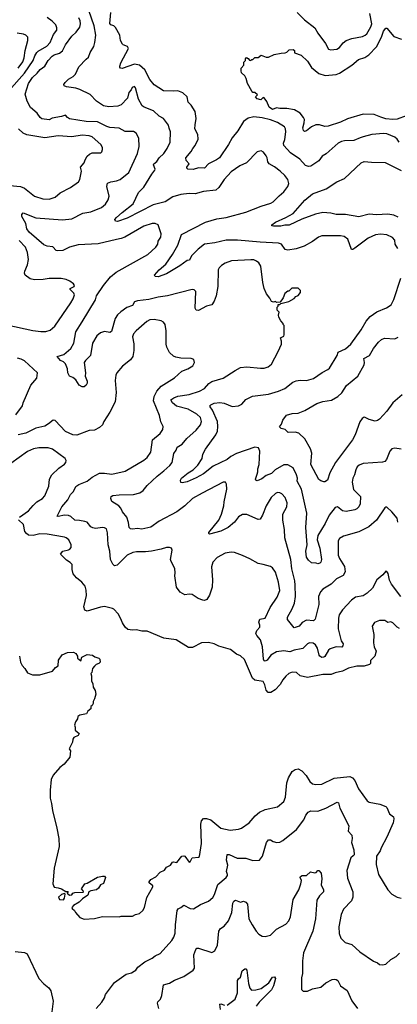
# Model space of a CAD drawing. Extents: x 1863017 to 1989460, y 394564 to 532820.
# Tile 160 of 213: x 1947200 to 1950868, y 469264 to 478826. Entities that reach past the tile are written whole.
import ezdxf

# ---------------------------------------------------------------- set-up
doc = ezdxf.new("R2010")
doc.units = 0

msp = doc.modelspace()

# ---------------------------------------------------------------- linework, layer by layer
at = {"layer": '0CON10XD'}
for points in [[(1947093.7, 478136.3), (1947245, 478307.3), (1947329.4, 478430.6), (1947345.4, 478475), (1947365, 478505.7), (1947379.8, 478520.2), (1947462, 478568), (1947495.5, 478605), (1947529.1, 478680.9), (1947559.5, 478725), (1947561.1, 478745), (1947549.4, 478775), (1947515, 478812.5), (1947465, 478845.5)], [(1947685, 477862.5), (1947662.5, 477875), (1947645, 477900), (1947605, 477884.2), (1947515, 477868.6), (1947485, 477854.2), (1947413.6, 477863.6), (1947398, 477875), (1947368.7, 477918.7), (1947305, 477972.5), (1947273.4, 478033.4), (1947252.4, 478102.4), (1947284.5, 478205), (1947325.7, 478265), (1947370, 478305), (1947398.3, 478341.7), (1947442.5, 478375), (1947475, 478429.2), (1947515, 478470), (1947535, 478484.5), (1947585, 478501.4), (1947615.4, 478524.6), (1947645, 478582), (1947705, 478666.9), (1947747.8, 478705), (1947785, 478754), (1947790, 478785), (1947786.9, 478815), (1947773.5, 478845)], [(1950871.4, 476605), (1950845.7, 476645), (1950844.3, 476684.3), (1950819.7, 476709.7), (1950765, 476737.1), (1950705, 476741.4), (1950654.4, 476735.6), (1950586.2, 476705), (1950455, 476606.2), (1950435, 476592.5), (1950423.6, 476593.6), (1950385.5, 476695.5), (1950351.7, 476721.7), (1950315, 476728.1), (1950135, 476725.7), (1950103.3, 476715), (1950045, 476672.5), (1949962.8, 476627.2), (1949885, 476601.5), (1949805, 476586.7), (1949780, 476595), (1949744, 476645), (1949715, 476656.2), (1949535.4, 476664.6), (1949315, 476686.1), (1949204.6, 476684.6), (1949095, 476657.3), (1948993.5, 476646.5), (1948932.9, 476597.1), (1948869.1, 476530.9), (1948848.3, 476491.7), (1948826.4, 476486.4), (1948753.8, 476435), (1948625, 476358.6), (1948545, 476328.8), (1948515, 476333.3), (1948510, 476345), (1948553.8, 476395), (1948618.5, 476451.5), (1948685.6, 476545), (1948736.9, 476635), (1948770.7, 476739.3), (1949005, 476859.4), (1949115, 476891.1), (1949206.2, 476903.8), (1949395, 476956.4), (1949546.7, 477015), (1949640, 477045), (1949662.1, 477057.9), (1949718.6, 477115), (1949766.7, 477153.3), (1949804.4, 477205), (1949814.2, 477235), (1949803.4, 477273.4), (1949773.6, 477313.6), (1949730.8, 477355), (1949676, 477396), (1949621.4, 477425), (1949608.6, 477445), (1949604.3, 477485), (1949595, 477503.8), (1949567.6, 477537.6), (1949545, 477552), (1949507, 477543), (1949403.8, 477435), (1949337.5, 477405), (1949255, 477348.6), (1949185.5, 477274.5), (1949135, 477196.7), (1949105, 477171.2), (1948984.2, 477155.8), (1948905, 477135.8), (1948845, 477137.8), (1948765, 477128.5), (1948686.7, 477105), (1948612.6, 477057.4), (1948495, 477027.3), (1948245, 476897.3), (1948150, 476865), (1948130.6, 476870.6), (1948123.8, 476883.8), (1948139.2, 476905), (1948195, 476954.4), (1948303.1, 477036.9), (1948354, 477146), (1948405, 477198), (1948483.2, 477326.8), (1948514, 477365), (1948515.6, 477375), (1948499.4, 477415), (1948502.9, 477425), (1948533.1, 477446.9), (1948555, 477484), (1948600, 477525), (1948632.5, 477575), (1948660, 477635), (1948663.3, 477735), (1948652, 477772), (1948645, 477800), (1948596.7, 477866.7), (1948555, 477889.2), (1948499.2, 477939.2), (1948408.8, 477975), (1948388.9, 477988.9), (1948354.3, 478055), (1948326, 478165), (1948315, 478176), (1948292.7, 478167.3), (1948284, 478145), (1948260.5, 478119.5), (1948246, 478065), (1948185, 477999.2), (1948154.4, 477985.6), (1948065, 477979.1), (1948015, 477990.6), (1947945, 478035.8), (1947885, 478098.6), (1947785, 478149.2), (1947745, 478162), (1947653.6, 478173.6), (1947632.5, 478182.5), (1947630, 478195), (1947642, 478215), (1947675, 478248.6), (1947720, 478275), (1947740.8, 478295), (1947775, 478369.2), (1947845, 478441.4), (1947867.8, 478462.2), (1947884.6, 478505.4), (1947918.6, 478565), (1947930.8, 478605), (1947938.1, 478675), (1947921.8, 478765), (1947870.9, 478915)], [(1950884.4, 477635), (1950866.8, 477666.8), (1950843.3, 477685), (1950766, 477716), (1950735, 477719.6), (1950620.7, 477709.3), (1950535, 477689.4), (1950507, 477677), (1950445, 477653.1), (1950355, 477650.6), (1950325, 477644.2), (1950294.5, 477625.5), (1950177.9, 477522.1), (1950138.8, 477501.2), (1950106.7, 477455), (1950027.7, 477402.3), (1950005, 477398.8), (1949975, 477411.2), (1949922, 477472), (1949831.7, 477531.7), (1949765.8, 477605), (1949762.9, 477625), (1949776.6, 477663.4), (1949784.3, 477735), (1949782.5, 477765), (1949771.2, 477785), (1949705, 477826.5), (1949635, 477852.9), (1949555, 477871.8), (1949475, 477882.2), (1949420.2, 477869.8), (1949374.6, 477835.4), (1949318.6, 477745), (1949262.2, 477677.8), (1949226.9, 477613.1), (1949140, 477485), (1949112.9, 477465), (1949034.7, 477425.3), (1948996.3, 477383.7), (1948935, 477387.5), (1948885, 477372.2), (1948833.3, 477375), (1948823.3, 477385), (1948823.8, 477395), (1948846.2, 477425), (1948817.6, 477457.6), (1948814.5, 477485), (1948865, 477544), (1948880, 477575), (1948905, 477604.2), (1948933.1, 477665), (1948929.3, 477709.3), (1948902.2, 477765), (1948902.7, 477805), (1948914.6, 477865), (1948903.1, 477935), (1948866.3, 477996.4), (1948837.5, 478025), (1948827.4, 478077.4), (1948785, 478115.6), (1948735, 478133.3), (1948695, 478130), (1948595, 478135.8), (1948505, 478194.3), (1948465, 478245.8), (1948415, 478339.4), (1948362, 478385), (1948315, 478392.1), (1948195, 478351.1), (1948180, 478355), (1948173.9, 478363.9), (1948172, 478375), (1948182.5, 478405), (1948256.2, 478545), (1948247.5, 478565), (1948205, 478580), (1948197.7, 478587.7), (1948178.1, 478625), (1948172.2, 478675), (1948131.2, 478751.2), (1948115, 478764.5), (1948085.4, 478775.4), (1948075, 478790), (1948083.8, 478893.8)], [(1949895, 478895.5), (1949964.7, 478824.7), (1950065.7, 478745), (1950094.6, 478694.6), (1950170.8, 478595), (1950200.4, 478540.4), (1950223.2, 478533.2), (1950280.2, 478539.8), (1950305, 478554.4), (1950340.6, 478599.4), (1950372.5, 478625), (1950425, 478642.9), (1950528, 478662), (1950555, 478674.2), (1950570.3, 478689.7), (1950610, 478755), (1950620, 478785), (1950600.9, 478885)], [(1950955, 477890.5), (1950865, 477860), (1950825, 477855.4), (1950755, 477862.1), (1950708, 477878), (1950644.4, 477904.4), (1950535, 477907.5), (1950385, 477863.6), (1950315, 477831.5), (1950195, 477791.8), (1950165, 477788.1), (1950113.2, 477803.2), (1950075, 477803.1), (1950035, 477785.6), (1949985, 477746.7), (1949965, 477739.2), (1949955, 477750), (1949949.6, 477775), (1949964, 477825), (1949964.6, 477855), (1949957.5, 477875), (1949925, 477917.1), (1949869.3, 477949.3), (1949795, 477962.1), (1949725, 477963.1), (1949695, 477970), (1949655, 477953.9), (1949624.2, 477975), (1949600.5, 478030.5), (1949575, 478067.5), (1949565, 478070), (1949541.7, 478048.3), (1949505, 478057.5), (1949490, 478075), (1949510, 478095), (1949485, 478120), (1949465, 478120), (1949455, 478130), (1949412.5, 478205), (1949400, 478255), (1949385, 478280), (1949355, 478310), (1949351.7, 478328.3), (1949352.5, 478355), (1949377, 478383), (1949378.3, 478411.7), (1949391.7, 478428.3), (1949393, 478447), (1949403, 478457), (1949419.3, 478449.3), (1949431.7, 478431.7), (1949445, 478430), (1949455, 478440), (1949465, 478440), (1949485, 478460), (1949515, 478460), (1949545, 478480), (1949593, 478463), (1949615, 478462.5), (1949673, 478487), (1949738.3, 478501.7), (1949777, 478503), (1949795, 478510), (1949818.3, 478531.7), (1949855, 478537.5), (1949867.5, 478525), (1949870, 478505), (1949935, 478480), (1949995, 478423.8), (1950032.8, 478362.8), (1950105, 478303.1), (1950167, 478283), (1950275, 478294.4), (1950305, 478307.3), (1950426, 478385), (1950491.7, 478438.3), (1950551.7, 478458.3), (1950592, 478485), (1950667, 478563), (1950714.1, 478655.9), (1950735, 478713.3), (1950755, 478742.5), (1950765, 478742.5), (1950835, 478662), (1950910, 478635)], [(1947185, 478355.5), (1947228.9, 478415), (1947244.6, 478455), (1947252.9, 478525), (1947278.6, 478625), (1947278, 478655), (1947258.8, 478675), (1947235.5, 478685.5), (1947175.7, 478694.3)], [(1950874.2, 473945.8), (1950865.4, 473985.4), (1950815, 474046), (1950765, 474093.3), (1950755, 474093.3), (1950746.7, 474085), (1950666, 473965), (1950589.7, 473900.3), (1950495, 473850.8), (1950345, 473809.2), (1950305, 473788.8), (1950294.2, 473765), (1950294.4, 473625), (1950305, 473593.8), (1950354.2, 473515), (1950360.6, 473465), (1950340.4, 473429.6), (1950277.8, 473395), (1950225, 473344.4), (1950145, 473296.7), (1950121.2, 473268.8), (1950103.5, 473225), (1950105.6, 473145), (1950083.6, 473056.4), (1950069.2, 473005), (1950055, 472988), (1949985, 472993.3), (1949945, 472971.9), (1949915, 472935.7), (1949865, 472921.2), (1949801.2, 473001.2), (1949800, 473025), (1949847.1, 473105), (1949869.4, 473160.6), (1949877.7, 473225), (1949876.4, 473333.6), (1949871.8, 473375), (1949842.8, 473492.8), (1949833.8, 473585), (1949776.4, 473795), (1949772.2, 473875), (1949757.1, 473965), (1949756.9, 474025), (1949793.1, 474095), (1949797.8, 474135), (1949778.9, 474185), (1949745, 474221.4), (1949725, 474231.9), (1949705, 474233.1), (1949685, 474225.6), (1949641.9, 474185), (1949594.6, 474105.4), (1949558.6, 474015), (1949534.2, 473975.8), (1949515, 473970.8), (1949405, 474020.6), (1949365, 474021.1), (1949325, 473996.9), (1949285, 473947.5), (1949223.8, 473895), (1949155, 473860), (1949045, 473830), (1949037.5, 473835), (1949037.5, 473845), (1949135, 473966), (1949161.5, 474025), (1949182.5, 474105), (1949185.6, 474145), (1949211.9, 474265), (1949210, 474315), (1949197.5, 474335), (1949175, 474334), (1948970.9, 474229.1), (1948879.2, 474175), (1948805, 474105.7), (1948726, 474045), (1948555, 473955.5), (1948475, 473897.3), (1948385, 473877.1), (1948344.3, 473885.7), (1948295, 473878), (1948275, 473881.2), (1948263.4, 473893.4), (1948257, 473943), (1948239.4, 473995), (1948198.6, 474045), (1948182.2, 474082.2), (1948163.6, 474103.6), (1948095, 474147.5), (1948084.5, 474175), (1948087.5, 474195), (1948105.5, 474204.5), (1948165, 474210.9), (1948305, 474215.5), (1948368.1, 474231.9), (1948400.6, 474255), (1948437.8, 474302.2), (1948535, 474394.4), (1948600.6, 474445), (1948657.5, 474495), (1948681.8, 474525), (1948695.5, 474614.5), (1948720, 474645), (1948728.6, 474675), (1948778, 474705), (1948822, 474758), (1948915, 474838), (1948955, 474891.2), (1948964.4, 474925), (1948955, 474964), (1948921.9, 474995), (1948835, 475042.3), (1948722.4, 475072.4), (1948683.1, 475105), (1948668.6, 475135), (1948695.6, 475155), (1948735, 475170.2), (1948845, 475185.4), (1948945, 475219.1), (1948995, 475245.7), (1949037.4, 475292.6), (1949065, 475313.1), (1949175.3, 475344.7), (1949292.2, 475417.7), (1949345, 475448.6), (1949404.5, 475455.5), (1949540.3, 475440.3), (1949575, 475442), (1949614.2, 475455.8), (1949645, 475480), (1949712, 475605), (1949741.2, 475675), (1949743.8, 475705), (1949732.5, 475735), (1949765, 475753.3), (1949770, 475765), (1949770, 475855), (1949760, 475865), (1949760, 475875), (1949735, 475900), (1949718.3, 475938.3), (1949712.5, 475955), (1949720, 475985), (1949700, 476005), (1949700, 476035), (1949710, 476045), (1949711.7, 476058.3), (1949725, 476060), (1949735, 476070), (1949815, 476087.5), (1949865, 476117.5), (1949883.6, 476136.4), (1949905, 476147.5), (1949927, 476177), (1949926.1, 476196.1), (1949905, 476220), (1949843, 476217), (1949815, 476190), (1949805, 476190), (1949773.6, 476166.4), (1949760, 476125), (1949728.3, 476081.7), (1949695, 476080), (1949685, 476087.5), (1949665, 476082.5), (1949645, 476090), (1949630.7, 476120.7), (1949597.5, 476165), (1949574.2, 476214.2), (1949560.8, 476275), (1949543, 476433), (1949523, 476463), (1949501.2, 476481.2), (1949475, 476492), (1949445, 476494.2), (1949257, 476483), (1949195, 476462.5), (1949160.3, 476439.7), (1949138, 476415), (1949129.2, 476395), (1949125.7, 476235), (1949107.1, 476145), (1949088.3, 476091.7), (1949065, 476055.8), (1949015, 476044.4), (1948935, 476000), (1948915, 476003.3), (1948904.4, 476025), (1948910, 476185), (1948895, 476201.2), (1948875, 476205.7), (1948636.3, 476143.7), (1948545, 476131.8), (1948455, 476109.6), (1948345, 476096.4), (1948315, 476084.2), (1948295, 476050), (1948239.6, 476030.4), (1948182.8, 475987.2), (1948149.6, 475960.4), (1948126.9, 475925), (1948092.5, 475797.5), (1948075, 475788.5), (1948023.2, 475796.8), (1947985, 475784.3), (1947949.2, 475755), (1947905.8, 475685), (1947888, 475565), (1947837.5, 475515), (1947827.1, 475495), (1947837.8, 475395), (1947835.7, 475365), (1947854, 475315), (1947854, 475295), (1947846, 475275), (1947825, 475258.8), (1947805, 475258.8), (1947777, 475277), (1947745, 475327.5), (1947715, 475350), (1947683.6, 475363.6), (1947666.7, 475395), (1947663.8, 475435), (1947645.8, 475485), (1947625, 475503.3), (1947595, 475515.8), (1947562.5, 475555), (1947628, 475575), (1947697.9, 475632.1), (1947725.6, 475685), (1947744.5, 475795), (1947807.3, 475892.7), (1947934.6, 476105.4), (1947945.8, 476145), (1948012.2, 476245), (1948081.5, 476328.5), (1948137.8, 476372.2), (1948443.8, 476546.2), (1948520.8, 476615), (1948541.4, 476645), (1948545.7, 476675), (1948569.4, 476715), (1948572.9, 476745), (1948545, 476832.5), (1948515, 476847.1), (1948485, 476845.6), (1948405, 476821.1), (1948221.2, 476715), (1948185, 476699.5), (1948139.7, 476689.7), (1947962, 476648), (1947769.2, 476640.8), (1947685, 476615.5), (1947620, 476585), (1947570.3, 476580.3), (1947554.4, 476584.4), (1947520.3, 476620.3), (1947465, 476626.9), (1947435, 476638.6), (1947292.3, 476762.3), (1947270, 476795), (1947258, 476845), (1947221.9, 476915), (1947220, 476935), (1947235, 476950), (1947355, 476900.5), (1947615, 476883.5), (1947705, 476892.5), (1947814.6, 476945.4), (1947891.5, 476958.5), (1947995, 477000.4), (1948033.5, 477035), (1948060.5, 477075), (1948067.4, 477112.6), (1948047.5, 477205), (1948053.5, 477236.5), (1948085, 477252.2), (1948140.2, 477259.8), (1948175, 477272.5), (1948258.9, 477341.1), (1948345.4, 477525), (1948360.4, 477595), (1948356.6, 477676.6), (1948331.2, 477725), (1948305, 477740), (1948225, 477739.2), (1948165, 477773.1), (1948075, 477779.1), (1948045, 477788.2), (1947955, 477834.5), (1947845, 477837.5), (1947685, 477862.5)], [(1947105, 477215.5), (1947207.2, 477207.2), (1947245, 477188.6), (1947345, 477113.3), (1947425, 477084.4), (1947485, 477083.1), (1947545, 477102.5), (1947593.3, 477145), (1947692.7, 477197.3), (1947769.7, 477250.3), (1947782.5, 477275), (1947800.6, 477355), (1947791.4, 477395), (1947827.1, 477435), (1947836.4, 477463.6), (1947855, 477501.2), (1947879.1, 477520.9), (1947905, 477532), (1947986.4, 477533.6), (1947997, 477543), (1948003.8, 477565), (1948003.8, 477585), (1947988.8, 477615), (1947905, 477688.5), (1947875, 477698.8), (1947805, 477702.9), (1947705, 477688.8), (1947573, 477697), (1947445, 477679.1), (1947268.8, 477708.8), (1947234.7, 477724.7), (1947189.1, 477765)], [(1950875, 476909.1), (1950835, 476926.1), (1950775, 476938.5), (1950665, 476930.4), (1950595, 476936.4), (1950495, 476911.1), (1950365, 476935.3), (1950275, 476934.5), (1950223, 476947), (1950145, 476954.6), (1950071.9, 476938.1), (1949941.7, 476888.3), (1949818.7, 476831.3), (1949775, 476829.6), (1949735, 476820), (1949665, 476819.2), (1949647.5, 476825), (1949650, 476835), (1949685, 476860.6), (1949785, 476904.5), (1949855.7, 476945), (1949968.3, 477071.7), (1950044.6, 477135.4), (1950176.1, 477183.9), (1950279.8, 477250.2), (1950353.8, 477285), (1950515, 477437.1), (1950547, 477447), (1950616.8, 477443.2), (1950749.3, 477439.3), (1950905, 477361.9)], [(1947075, 475862.5), (1947327.6, 475807.6), (1947405, 475797.1), (1947455, 475799.2), (1947495, 475812), (1947540.3, 475849.7), (1947698, 476075), (1947719.2, 476115), (1947731.4, 476155), (1947725, 476169.4), (1947690, 476205), (1947691.2, 476215), (1947730, 476235), (1947733.3, 476245), (1947721.7, 476261.7), (1947687.5, 476285), (1947651.7, 476301.7), (1947603.9, 476313.9), (1947485, 476313.8), (1947427.7, 476302.3), (1947345, 476299.2), (1947300.5, 476310.5), (1947253.5, 476343.5), (1947245.8, 476365), (1947249.2, 476385), (1947275.7, 476445), (1947284.4, 476495.6), (1947276.4, 476565), (1947255.5, 476615), (1947195, 476680)], [(1950903.9, 474656.1), (1950845, 474665.8), (1950815, 474657.1), (1950794.5, 474635), (1950762, 474555), (1950745, 474536.2), (1950725, 474527.5), (1950535, 474515.6), (1950498.8, 474501.2), (1950478.1, 474485), (1950463.3, 474455), (1950453.2, 474406.8), (1950435.6, 474374.4), (1950428.6, 474335), (1950443.6, 474263.6), (1950510, 474195), (1950505.7, 474125.7), (1950494.6, 474095.4), (1950475.3, 474074.7), (1950455, 474065.5), (1950371.7, 474048.3), (1950335, 474057.5), (1950286.7, 474095), (1950265, 474088.6), (1950204.5, 474015), (1950167.4, 473932.6), (1950095, 473818), (1950089.4, 473775), (1950116, 473695), (1950132.5, 473585), (1950125, 473557.5), (1950115, 473546.7), (1950095, 473542.5), (1950079.3, 473549.3), (1950035, 473552.5), (1950005, 473576.7), (1949986.8, 473606.8), (1949978.9, 473665), (1949991.4, 473725), (1949978.5, 473895), (1949990, 474035), (1949937.3, 474267.3), (1949895.6, 474345), (1949896.9, 474375), (1949889.5, 474405), (1949854.5, 474474.5), (1949805, 474504.2), (1949765, 474502.5), (1949682.5, 474455), (1949645, 474419.4), (1949595, 474400), (1949553.2, 474366.8), (1949506.4, 474346.4), (1949495, 474352.5), (1949490.8, 474365), (1949505, 474413.3), (1949512.5, 474435), (1949512.9, 474465), (1949526.9, 474505), (1949531.1, 474635), (1949518.3, 474668.3), (1949485, 474675.6), (1949305, 474613.5), (1949251.4, 474585), (1949216.1, 474553.9), (1949079.3, 474490.7), (1948985.7, 474415), (1948915, 474376.7), (1948825, 474338.6), (1948776.7, 474326.7), (1948765, 474330), (1948762.5, 474355), (1948772.9, 474375), (1948836.2, 474425), (1948885, 474454), (1948929.8, 474500.2), (1948973.1, 474565), (1948977.1, 474605), (1949004.3, 474655.7), (1949105, 474792.9), (1949119.8, 474829.8), (1949125.3, 474875), (1949120.3, 474925), (1949074, 475034), (1949050.6, 475065), (1949047.1, 475075), (1949055, 475086.9), (1949088.5, 475101.5), (1949145, 475107.8), (1949185, 475101.1), (1949265, 475070), (1949324.5, 475075.5), (1949358.3, 475091.7), (1949395, 475138.8), (1949461.3, 475168.7), (1949615, 475188.9), (1949715, 475218.1), (1949776.2, 475245), (1949853.8, 475305), (1949885, 475320), (1949925, 475325.7), (1949985, 475322.2), (1950055, 475340.6), (1950139.1, 475400.9), (1950192.7, 475427.3), (1950208.3, 475441.7), (1950282.5, 475565), (1950293.4, 475596.6), (1950365, 475630), (1950415, 475674.3), (1950516.7, 475813.3), (1950565, 475898), (1950605, 475944.4), (1950670.2, 475989.8), (1950762.4, 476027.6), (1950808, 476055), (1950835, 476107.5), (1950900.8, 476315)], [(1950903.4, 473223.4), (1950810, 473345), (1950791.7, 473381.7), (1950777.7, 473447.7), (1950766.4, 473466.4), (1950755, 473470), (1950726.7, 473435), (1950670, 473385), (1950626.2, 473305), (1950574.5, 473255.5), (1950535, 473231.9), (1950462.5, 473217.5), (1950422, 473188), (1950335.8, 473095), (1950304.3, 473045), (1950296.9, 473015), (1950291.7, 472911.7), (1950323.1, 472795), (1950340.6, 472765), (1950340, 472745), (1950329.3, 472730.7), (1950274.3, 472734.3), (1950215, 472716.5), (1950197.9, 472702.1), (1950165, 472642.2), (1950155, 472634.6), (1950135, 472632.2), (1950115, 472643.5), (1950107.5, 472655), (1950092.2, 472722.2), (1950074.6, 472754.6), (1950050.7, 472770.7), (1950015, 472773.1), (1949995, 472763.3), (1949949.7, 472720.3), (1949935.3, 472714.7), (1949865.8, 472704.2), (1949822.3, 472687.7), (1949765, 472696.7), (1949695, 472685.6), (1949640, 472655), (1949605, 472606.2), (1949585, 472596), (1949575, 472598.8), (1949567.1, 472615), (1949558.5, 472735), (1949539.5, 472805), (1949501.9, 472845), (1949494.6, 472865), (1949504.5, 472895), (1949532.2, 472925), (1949532.5, 472945), (1949521.2, 472975), (1949531.2, 473005), (1949584.6, 473015.4), (1949633.9, 473116.1), (1949702.2, 473217.8), (1949725, 473282.5), (1949715, 473362.5), (1949685, 473460), (1949655, 473503.3), (1949635, 473516.2), (1949566.1, 473536.1), (1949515, 473543.3), (1949435, 473591.2), (1949365, 473623.8), (1949285, 473650), (1949255, 473653.8), (1949195, 473643.8), (1949118.3, 473601.7), (1949075, 473556.7), (1949062.7, 473512.7), (1949072.9, 473385), (1949068.1, 473315), (1949045, 473236.7), (1949018.8, 473195), (1948995.5, 473184.5), (1948977.2, 473187.2), (1948933.4, 473203.4), (1948875, 473243.3), (1948845, 473246.7), (1948805, 473240), (1948758, 473265), (1948723.1, 473315), (1948706.5, 473425), (1948711.1, 473455), (1948706.6, 473496.6), (1948670, 473565), (1948666, 473585), (1948680, 473675), (1948675, 473692.5), (1948655, 473700), (1948625, 473698.8), (1948575, 473682.5), (1948480, 473665), (1948421.7, 473658.3), (1948335, 473659.4), (1948297.6, 473652.4), (1948245, 473627.1), (1948145, 473530), (1948121.2, 473521.2), (1948105, 473538.8), (1948081.5, 473585), (1948074.7, 473665), (1948058.5, 473725), (1948053.1, 473843.1), (1948041.7, 473881.7), (1948025, 473892.5), (1948005.6, 473895.6), (1947935, 473884.4), (1947910.8, 473890.8), (1947891.5, 473901.5), (1947855, 473945.6), (1947834, 473954), (1947780.9, 473960.9), (1947735, 473964.6), (1947695, 474002.1), (1947675, 474011.2), (1947635, 474014.5), (1947575, 474002), (1947563.3, 474005), (1947609.5, 474095), (1947666.1, 474163.9), (1947694.4, 474215), (1947721.4, 474245), (1947746.2, 474293.8), (1947775, 474313.3), (1947856.2, 474345), (1947905, 474381.9), (1947975, 474420.8), (1948022.3, 474422.3), (1948095, 474412.5), (1948225, 474442), (1948405, 474548), (1948436.8, 474573.2), (1948472, 474625), (1948488.6, 474745), (1948563.2, 474806.8), (1948591.2, 474845), (1948592, 474875), (1948571.7, 474921.7), (1948558.3, 474981.7), (1948499.5, 475125), (1948506.4, 475165), (1948530.8, 475219.2), (1948572.7, 475267.3), (1948702.6, 475347.4), (1948775, 475413.3), (1948832.5, 475435), (1948880, 475465), (1948897.5, 475495), (1948890, 475525), (1948865, 475536.7), (1948765, 475538.8), (1948715, 475550), (1948695, 475558.8), (1948655, 475593.8), (1948629.2, 475645), (1948622.5, 475675), (1948622.7, 475802.7), (1948611.2, 475865), (1948595, 475886.7), (1948575, 475900), (1948505, 475915.7), (1948465, 475910), (1948435, 475894.2), (1948332, 475805), (1948305.8, 475775), (1948294.2, 475745), (1948307.3, 475677.3), (1948307.3, 475612.7), (1948298, 475555), (1948275, 475524), (1948197.4, 475462.6), (1948142.9, 475395), (1948134.2, 475375), (1948127.3, 475322.7), (1948136.9, 475205), (1948125.7, 475115), (1948074.2, 475015), (1948015.5, 474924.5), (1948005, 474890), (1947974.4, 474865.6), (1947925, 474840), (1947875, 474836), (1947755, 474792), (1947717, 474793), (1947645, 474825.6), (1947545, 474933.8), (1947525, 474938), (1947480.3, 474899.7), (1947445, 474878.6), (1947355, 474857.8), (1947260.4, 474809.6), (1947184.3, 474794.3)], [(1950915, 475181.5), (1950824.2, 475105), (1950765, 475023.8), (1950693.2, 474946.8), (1950675, 474932.5), (1950654.1, 474925.9), (1950595, 474944.3), (1950555, 474964), (1950545, 474966), (1950525, 474953.8), (1950505, 474920), (1950458.1, 474795), (1950431.4, 474745), (1950268.9, 474525), (1950213.3, 474425), (1950188, 474355), (1950165, 474338.8), (1950155, 474338.8), (1950125, 474346), (1950105, 474362), (1950027.9, 474505), (1950038.9, 474615), (1950025, 474658.8), (1949969.4, 474755), (1949910.7, 474810.7), (1949875, 474820), (1949808.3, 474818.3), (1949777, 474847), (1949740, 474855), (1949722.5, 474872.5), (1949741.7, 474898.3), (1949755, 474937.5), (1949792.5, 474985), (1949845, 475000), (1949905, 475004.2), (1949969.1, 475030.9), (1950085, 475099.4), (1950145, 475118.9), (1950229.3, 475130.7), (1950290.8, 475165), (1950327.6, 475202.4), (1950375, 475272.9), (1950484.2, 475365), (1950545.6, 475475), (1950550, 475495), (1950541.9, 475535), (1950597.1, 475565), (1950637.4, 475632.6), (1950684.2, 475695), (1950715, 475720.8), (1950743.6, 475733.6), (1950842.4, 475727.6), (1950875, 475741.1)], [(1947163.2, 474986.8), (1947225.6, 475075), (1947233.3, 475105), (1947308.1, 475275), (1947367.1, 475345), (1947374.2, 475395), (1947245, 475514.2), (1947215, 475529.2), (1947177.3, 475537.3)], [(1947198, 473995), (1947285, 474055.8), (1947332.1, 474107.9), (1947367.8, 474142.2), (1947421.2, 474175), (1947445, 474203.3), (1947484, 474295), (1947490, 474365), (1947513.1, 474406.9), (1947578.8, 474471.2), (1947635, 474510), (1947647.5, 474525), (1947650, 474545), (1947640, 474565), (1947517.5, 474655), (1947475, 474669.2), (1947385, 474667.8), (1947335, 474658.9), (1947275, 474632.9), (1947113.3, 474515)], [(1950887.5, 472915), (1950865, 472927.5), (1950825, 472970), (1950805, 472977.5), (1950775, 472972.5), (1950745, 472990), (1950695, 472990), (1950647, 472973), (1950623.6, 472936.4), (1950640, 472855), (1950636.7, 472775), (1950644.2, 472734.2), (1950661.2, 472695), (1950650, 472645), (1950606.4, 472603.6), (1950606.2, 472575), (1950597.1, 472562.9), (1950545, 472548.5), (1950475, 472547.3), (1950395, 472529.4), (1950335, 472500), (1950265, 472484.2), (1950225, 472465.7), (1950145, 472467.1), (1949995, 472438), (1949925, 472452.5), (1949890, 472485), (1949845, 472490), (1949815, 472476.2), (1949785, 472451.2), (1949756.7, 472415), (1949730.3, 472369.7), (1949681.7, 472318.3), (1949638.8, 472291.2), (1949612.3, 472292.3), (1949594.4, 472314.4), (1949581.4, 472365), (1949565, 472398.8), (1949485, 472411.4), (1949460.2, 472430.2), (1949383.9, 472613.9), (1949345, 472648.8), (1949305, 472663.3), (1949248.3, 472708.3), (1949135, 472742.5), (1949090, 472765), (1949035, 472778), (1948965, 472773.8), (1948879.7, 472730.3), (1948838.3, 472728.3), (1948720, 472805), (1948600.7, 472820.7), (1948436.4, 472886.4), (1948387, 472887), (1948335, 472900), (1948295, 472896.7), (1948250, 472905), (1948225, 472927.5), (1948197.7, 472967.7), (1948180, 473015), (1948155, 473057.5), (1948115, 473102.5), (1948102.5, 473107.5), (1948025, 473128.8), (1947985, 473122), (1947855, 473082), (1947831.2, 473091.2), (1947822.9, 473125), (1947847.1, 473235), (1947845.7, 473285.7), (1947836, 473325), (1947802.7, 473362.7), (1947750, 473405), (1947720, 473445), (1947710, 473485), (1947710, 473535), (1947690, 473555), (1947655, 473576.2), (1947596.7, 473635), (1947620, 473665), (1947675, 473677.5), (1947686.4, 473683.6), (1947698.3, 473701.7), (1947700, 473725), (1947676.7, 473775), (1947652.5, 473795), (1947635, 473801.2), (1947465, 473828.5), (1947395, 473833.5), (1947331.9, 473818.1), (1947285, 473820), (1947264.7, 473835), (1947250.8, 473855), (1947235.6, 473925), (1947189.7, 473969.7)], [(1947198.8, 472645), (1947206.2, 472585), (1947222.7, 472552.7), (1947250, 472525), (1947275, 472482.5), (1947325, 472463.3), (1947395, 472463.3), (1947519.3, 472500.7), (1947547.5, 472535), (1947575, 472552.5), (1947576.7, 472605), (1947611.2, 472658.8), (1947665, 472680), (1947723, 472683), (1947745, 472670), (1947760, 472645), (1947760, 472625), (1947795, 472600), (1947803.3, 472636.7), (1947855, 472661.2), (1947905.9, 472655.9), (1947929.3, 472639.3), (1947970, 472625), (1947977.5, 472615), (1947980, 472585), (1947970, 472575), (1947942.5, 472565), (1947925, 472547.5), (1947906.7, 472525), (1947900, 472485), (1947890, 472475), (1947896.7, 472455), (1947896, 472406), (1947910, 472375), (1947913.8, 472345), (1947932.3, 472312.3), (1947940, 472275), (1947925, 472230), (1947913.3, 472205), (1947912.5, 472185), (1947903.6, 472166.4), (1947890, 472155), (1947890, 472135), (1947860.7, 472109.3), (1947847.5, 472085), (1947785, 472073.3), (1947765, 472060), (1947760, 472035), (1947742.3, 472007.7), (1947733.3, 471975), (1947740, 471955), (1947737.5, 471925), (1947777.5, 471895), (1947767.5, 471875), (1947726.4, 471853.6), (1947715, 471840), (1947711.7, 471808.3), (1947680, 471745), (1947692.5, 471725), (1947686.7, 471665), (1947632.7, 471597.3), (1947590, 471565), (1947525, 471490), (1947507, 471447), (1947494.1, 471344.1), (1947496.1, 471266.1), (1947510, 471215), (1947519.2, 471145), (1947562, 470975), (1947580, 470875), (1947582, 470795), (1947534, 470585), (1947522, 470435), (1947535, 470401.2), (1947575, 470395.6), (1947605.4, 470385.4), (1947648.3, 470358.3), (1947670, 470360), (1947660, 470345), (1947685, 470324), (1947705, 470327.5), (1947715, 470342.5), (1947735, 470350), (1947815, 470353.3), (1947820, 470355), (1947817.5, 470365), (1947800, 470385), (1947832.5, 470435), (1947855, 470441.2), (1947955, 470500), (1948005, 470510), (1948025, 470507.5), (1948032.5, 470495), (1948015, 470437.5), (1947984.1, 470425.9), (1947966.4, 470393.6), (1947945, 470376.7), (1947890, 470365), (1947870, 470355), (1947860, 470325), (1947810.9, 470289.1), (1947778.8, 470255), (1947723.3, 470225), (1947707.5, 470205), (1947710, 470195), (1947732.5, 470175), (1947742.5, 470155), (1947785, 470107.5), (1947825, 470090), (1947925, 470096.2), (1948005, 470116.2), (1948165, 470113.8), (1948185, 470118.8), (1948295, 470120), (1948325, 470137.5), (1948365, 470147.5), (1948396.1, 470173.9), (1948412.5, 470205), (1948435, 470300), (1948492.5, 470405), (1948492.5, 470415), (1948458.8, 470445), (1948456, 470455), (1948473.7, 470476.3), (1948523.6, 470503.6), (1948563.9, 470546.1), (1948605, 470568), (1948624.4, 470595.6), (1948665, 470614.2), (1948685, 470643.3), (1948695, 470648), (1948725, 470640), (1948775, 470702.5), (1948795, 470706.7), (1948805, 470702.5), (1948845, 470643.3), (1948855, 470647.5), (1948875, 470687.5), (1948935, 470692.5), (1948945, 470700), (1948965.7, 470825), (1948958.8, 471015), (1948965, 471046.2), (1948985, 471068), (1949015, 471070), (1949056.4, 471056.4), (1949155, 470975.7), (1949245, 470955.8), (1949325, 470964), (1949355, 470973.8), (1949428.8, 471025), (1949485.8, 471094.2), (1949528.8, 471131.2), (1949585, 471157.5), (1949705, 471182.5), (1949766.7, 471233.3), (1949781.4, 471275), (1949795.5, 471414.5), (1949810, 471465), (1949845, 471524.2), (1949875, 471545.7), (1949905, 471549.2), (1949941.1, 471531.1), (1949983.3, 471485), (1950017.1, 471427.1), (1950045, 471405.8), (1950075, 471398.6), (1950135, 471402.9), (1950255, 471459.1), (1950405, 471477.1), (1950432.4, 471462.4), (1950456.2, 471436.2), (1950491.4, 471355), (1950575, 471238.8), (1950595, 471226), (1950697.9, 471207.9), (1950755, 471184), (1950766, 471175), (1950792.7, 471112.7), (1950829.2, 471085), (1950835.5, 471065), (1950827.1, 471025), (1950765, 470888.8)], [(1947942.5, 469225), (1947996.7, 469285), (1948023.9, 469326.1), (1948031.7, 469358.3), (1948120, 469475), (1948235, 469556.2), (1948285, 469568.8), (1948312.5, 469585), (1948327.5, 469595), (1948346.7, 469625), (1948415, 469675.8), (1948485, 469710.8), (1948516.7, 469735), (1948565, 469756), (1948676.3, 469883.7), (1948695.6, 469915), (1948708.9, 469955), (1948711.8, 470035), (1948730.4, 470175), (1948737.7, 470192.3), (1948765.6, 470204.4), (1948795, 470227.5), (1948855, 470194), (1948888.3, 470191.7), (1948955, 470233.1), (1949033.8, 470265), (1949075, 470300), (1949091.1, 470328.9), (1949125, 470427.5), (1949205, 470494.2), (1949217.1, 470515), (1949219.4, 470525), (1949208.6, 470555), (1949221.1, 470615), (1949208.2, 470665), (1949215, 470718.8), (1949235, 470718.6), (1949313.4, 470683.4), (1949396.1, 470683.9), (1949465, 470660), (1949530, 470665), (1949556.6, 470703.4), (1949595.7, 470835), (1949615, 470860), (1949635, 470861.2), (1949662.5, 470845), (1949696.1, 470836.1), (1949725, 470838.8), (1949755, 470853.3), (1949887, 470963), (1949958.8, 471055), (1949978.8, 471101.2), (1950001.2, 471128.8), (1950028.3, 471141.7), (1950095, 471139.2), (1950175, 471170), (1950285, 471226.2), (1950295, 471220), (1950308.3, 471168.3), (1950396.6, 470996.6), (1950391.2, 470945), (1950425.7, 470905.7), (1950429.4, 470875), (1950422.1, 470835), (1950446.4, 470765), (1950447.3, 470715), (1950440, 470705), (1950415.6, 470685), (1950375.8, 470565), (1950385, 470487.5), (1950435.7, 470355), (1950437.1, 470305), (1950421.7, 470268.3), (1950345, 470186.7), (1950322.5, 470135), (1950300, 470015), (1950302.3, 469952.3), (1950317.7, 469907.7), (1950362.5, 469865), (1950425, 469846.2), (1950503.2, 469773.2), (1950635, 469683.8), (1950675, 469666.2), (1950695, 469650), (1950725, 469646.7), (1950755, 469653.8), (1950805, 469700), (1950855, 469729.2), (1950889.1, 469760.9)], [(1950765, 470888.8), (1950710, 470785), (1950702, 470755), (1950665.7, 470704.3), (1950663, 470623), (1950685.8, 470525.8), (1950776, 470376), (1950813.3, 470335), (1950865, 470303.8), (1950905, 470296.2)], [(1948550.6, 469225), (1948536.7, 469275), (1948541.7, 469288.3), (1948567.5, 469315), (1948581.4, 469348.6), (1948596.1, 469453.9), (1948655, 469470), (1948705, 469500), (1948795, 469533.3), (1948885.9, 469594.1), (1948898, 469615), (1948892, 469745), (1948912.2, 469797.8), (1948921.7, 469808.3), (1948935, 469810), (1949065, 469766.7), (1949095, 469782.5), (1949122.7, 469837.3), (1949135.5, 469975), (1949151.1, 469998.9), (1949185, 470022), (1949228.9, 470075), (1949261.4, 470155), (1949270.5, 470245), (1949280, 470265), (1949295, 470274.3), (1949345, 470256.2), (1949375, 470266.7), (1949395, 470256.2), (1949414, 470235), (1949424.4, 470095), (1949457.1, 470035), (1949495.7, 469975), (1949522.9, 469945), (1949555, 469925.7), (1949585, 469922.9), (1949635, 469934.3), (1949695.4, 469994.6), (1949786, 470044), (1949813.1, 470075), (1949830.5, 470115), (1949855, 470283.3), (1949910, 470375), (1949930, 470435), (1949936.2, 470465), (1949923.8, 470495), (1949926.7, 470505), (1949945, 470513.8), (1949985, 470516), (1950025, 470550), (1950065, 470540), (1950078, 470545), (1950095, 470563.8), (1950105, 470563.8), (1950126.8, 470536.8), (1950134.2, 470484.2), (1950128.6, 470425), (1950150, 470375), (1950150.8, 470355), (1950111.4, 470318.6), (1950087.1, 470275), (1950072.7, 470095), (1950046.7, 469973.3), (1949957.1, 469765), (1949947.1, 469685), (1949945.7, 469564.3), (1949937.7, 469522.3), (1949937, 469407), (1949953, 469393), (1949995, 469392.5), (1950045, 469413.8), (1950125, 469430.8), (1950175, 469474.2), (1950235, 469505.6), (1950255, 469509.5), (1950275.3, 469505.3), (1950291.1, 469495), (1950315, 469443.3), (1950379.4, 469399.4), (1950425, 469298.8), (1950482, 469222)], [(1947625, 470277.5), (1947636.2, 470296.2), (1947640, 470335), (1947635, 470340), (1947605, 470330), (1947576.7, 470305), (1947585, 470282.5), (1947625, 470277.5)], [(1947155, 469776.2), (1947245, 469768.8), (1947273.3, 469755), (1947386.7, 469515), (1947434.1, 469464.1), (1947482.5, 469425), (1947502.5, 469395), (1947523.3, 469295), (1947510, 469165)], [(1949215, 469256.2), (1949293.3, 469315), (1949314.3, 469375), (1949314.4, 469495), (1949325, 469512.5), (1949345, 469526.7), (1949362.3, 469587.7), (1949385, 469610), (1949395, 469610), (1949407.5, 469595), (1949422, 469465), (1949435, 469422.5), (1949452.7, 469402.7), (1949495, 469404.3), (1949545, 469418.6), (1949618.9, 469471.1), (1949655, 469526.2), (1949675, 469532.5), (1949683.3, 469515), (1949664.3, 469445), (1949645.7, 469405), (1949525.3, 469284.7), (1949495.4, 469244.6)], [(1949149.4, 469215), (1949144.1, 469265.9), (1949155, 469270), (1949190, 469255)]]:
    msp.add_lwpolyline(points, dxfattribs=at)

doc.saveas('drawing.dxf')
